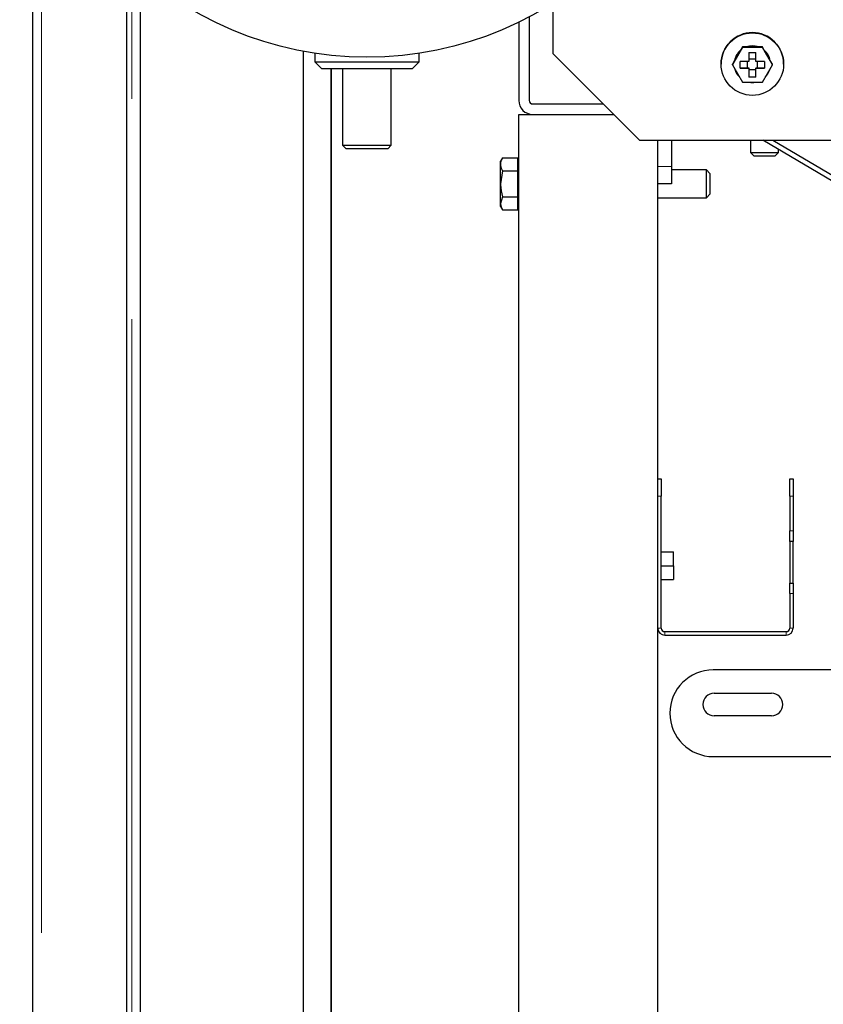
# Model space of a CAD drawing. Header units: millimetres. Extents: x 23 to 246, y 71 to 158.
# Tile 25 of 76: x 93.36 to 97.99, y 76.18 to 81.85. Entities that reach past the tile are written whole.
import ezdxf

# ---------------------------------------------------------------- set-up
doc = ezdxf.new("R2010")
doc.units = ezdxf.units.MM
doc.linetypes.add('PHANTOM', pattern=[12.7, 6.35, -1.27, 1.27, -1.27, 1.27, -1.27])

msp = doc.modelspace()

# ---------------------------------------------------------------- linework, layer by layer
at = {"color": 7, "linetype": 'Continuous', "lineweight": 25}
for p, q in [((93.4387, 73.7722), (93.4387, 83.0896)), ((93.9787, 82.166), (93.9787, 73.7722)), ((94.0587, 74.1405), (94.0587, 82.1166)), ((96.4337, 81.9425), (96.4337, 81.6534)), ((96.2987, 81.8642), (96.2987, 81.3822)), ((96.2387, 81.8337), (96.2387, 81.3822)), ((97.526, 81.6912), (97.5131, 81.6689)), ((97.526, 81.6877), (97.526, 81.6912)), ((97.5517, 81.6912), (97.526, 81.6912)), ((97.6157, 81.6912), (97.5517, 81.6912)), ((97.6415, 81.6912), (97.6157, 81.6912)), ((97.6415, 81.6877), (97.6415, 81.6912)), ((97.6543, 81.6689), (97.6415, 81.6912)), ((94.9987, 74.1622), (94.9987, 81.6657)), ((95.0637, 81.6548), (95.0637, 81.6042)), ((95.6637, 81.6042), (95.6637, 81.6548)), ((96.4337, 81.6534), (96.9337, 81.1539)), ((97.526, 81.6877), (97.4683, 81.5878)), ((97.5131, 81.6689), (97.4811, 81.6135)), ((97.6415, 81.6877), (97.526, 81.6877)), ((97.5637, 81.6581), (97.6037, 81.6581)), ((97.5637, 81.6581), (97.5637, 81.6078)), ((97.6037, 81.6078), (97.6037, 81.6581)), ((97.6992, 81.5878), (97.6415, 81.6877)), ((97.6863, 81.6135), (97.6543, 81.6689)), ((95.0637, 81.6042), (95.1037, 81.5642)), ((95.0637, 81.6042), (95.3637, 81.6042)), ((95.3637, 81.6042), (95.6637, 81.6042)), ((95.6237, 81.5642), (95.6637, 81.6042)), ((97.4037, 81.5935), (97.4037, 81.5922)), ((97.4811, 81.6135), (97.4683, 81.5913)), ((97.4683, 81.5878), (97.4683, 81.5913)), ((97.4683, 81.5878), (97.526, 81.4879)), ((97.5637, 81.6078), (97.5133, 81.6078)), ((97.5133, 81.5678), (97.5133, 81.6078)), ((97.5537, 81.6078), (97.5537, 81.5709)), ((97.6037, 81.6208), (97.5637, 81.6208)), ((97.6541, 81.6078), (97.6037, 81.6078)), ((97.6137, 81.5709), (97.6137, 81.6078)), ((97.6415, 81.4879), (97.6992, 81.5878)), ((97.6541, 81.6078), (97.6541, 81.5678)), ((97.6992, 81.5913), (97.6863, 81.6135)), ((97.6992, 81.5878), (97.6992, 81.5913)), ((97.7637, 81.5922), (97.7637, 81.5935)), ((95.3637, 81.5642), (95.1037, 81.5642)), ((95.1557, 81.5642), (95.1557, 74.1622)), ((95.1587, 74.1622), (95.1587, 81.5642)), ((95.2237, 81.5642), (95.2237, 81.1242)), ((95.6237, 81.5642), (95.3637, 81.5642)), ((95.5037, 81.1242), (95.5037, 81.5642)), ((97.5537, 81.5709), (97.5133, 81.5678)), ((97.5133, 81.5678), (97.5637, 81.5678)), ((97.5537, 81.5709), (97.5637, 81.5709)), ((97.5637, 81.5709), (97.5637, 81.5678)), ((97.5637, 81.5678), (97.5637, 81.5174)), ((97.5637, 81.5609), (97.6037, 81.5609)), ((97.6037, 81.5709), (97.6037, 81.5678)), ((97.6037, 81.5709), (97.6137, 81.5709)), ((97.6037, 81.5174), (97.6037, 81.5678)), ((97.6037, 81.5678), (97.6541, 81.5678)), ((97.6541, 81.5678), (97.6137, 81.5709)), ((97.526, 81.4879), (97.6415, 81.4879)), ((97.6037, 81.5174), (97.5637, 81.5174)), ((96.3187, 81.3622), (96.7253, 81.3622)), ((96.2387, 75.3022), (96.2387, 81.3022)), ((96.2387, 81.3022), (96.3187, 81.3022)), ((96.3187, 81.3022), (96.7853, 81.3022)), ((95.2237, 81.1242), (95.2437, 81.1042)), ((95.2237, 81.1242), (95.3637, 81.1242)), ((95.3637, 81.1242), (95.5037, 81.1242)), ((95.4837, 81.1042), (95.5037, 81.1242)), ((96.9337, 81.1539), (98.6397, 81.1539)), ((97.0387, 79.2022), (97.0387, 81.1539)), ((97.1187, 81.1539), (97.1187, 81.0022)), ((97.5737, 81.1539), (97.5737, 81.0822)), ((98.7141, 80.5203), (97.6436, 81.1539)), ((97.7017, 81.1539), (98.5397, 80.6579)), ((95.3637, 81.1042), (95.2437, 81.1042)), ((95.4837, 81.1042), (95.3637, 81.1042)), ((97.5737, 81.0822), (97.5937, 81.0622)), ((97.5737, 81.0822), (97.6757, 81.0822)), ((97.6757, 81.0822), (97.7337, 81.0822)), ((97.7137, 81.0622), (97.7337, 81.0822)), ((97.7337, 81.0822), (97.7337, 81.1006)), ((96.1443, 81.0523), (96.1327, 81.0322)), ((96.1327, 81.0147), (96.1327, 81.0322)), ((96.1327, 80.9022), (96.1327, 81.0147)), ((96.1443, 81.0523), (96.2327, 81.0523)), ((96.2327, 81.0147), (96.2327, 81.0523)), ((96.2387, 81.0322), (96.2327, 81.0322)), ((96.2327, 80.9772), (96.2327, 81.0147)), ((97.6702, 81.0622), (97.5937, 81.0622)), ((97.7137, 81.0622), (97.6702, 81.0622)), ((96.1443, 80.9772), (96.1327, 80.9022)), ((96.1443, 80.9772), (96.2327, 80.9772)), ((96.2327, 80.9022), (96.2327, 80.9772)), ((97.1187, 81.0022), (97.1187, 80.9022)), ((97.3187, 80.9822), (97.1187, 80.9822)), ((97.3387, 80.9622), (97.3187, 80.9822)), ((97.3187, 80.8622), (97.3187, 80.9822)), ((97.3387, 80.9622), (97.3387, 80.8722)), ((96.1327, 80.7896), (96.1327, 80.9022)), ((96.2327, 80.8271), (96.2327, 80.9022)), ((97.1187, 80.9022), (97.0387, 80.9022)), ((97.3187, 80.8222), (97.3187, 80.8622)), ((97.3187, 80.8222), (97.3387, 80.8422)), ((97.3387, 80.8722), (97.3387, 80.8422)), ((96.1443, 80.8271), (96.1327, 80.7896)), ((96.1327, 80.7722), (96.1327, 80.7896)), ((96.1443, 80.8271), (96.2327, 80.8271)), ((96.2327, 80.7896), (96.2327, 80.8271)), ((96.2327, 80.752), (96.2327, 80.7896)), ((97.0387, 80.8222), (97.3187, 80.8222)), ((96.1327, 80.7722), (96.1443, 80.752)), ((96.1443, 80.752), (96.2327, 80.752)), ((96.2327, 80.7722), (96.2387, 80.7722)), ((97.0387, 79.2022), (97.0587, 79.2022)), ((97.0387, 79.1022), (97.0387, 79.2022)), ((97.0587, 79.2022), (97.0587, 79.1022)), ((97.7987, 79.2022), (97.8187, 79.2022)), ((97.7987, 79.1022), (97.7987, 79.2022)), ((97.8187, 79.2022), (97.8187, 79.1022)), ((97.0387, 78.3422), (97.0387, 79.1022)), ((97.0587, 78.3422), (97.0587, 79.1022)), ((97.7987, 79.1022), (97.7987, 78.9022)), ((97.8187, 79.1022), (97.8187, 78.9022)), ((97.7987, 78.8422), (97.7987, 78.9022)), ((97.8187, 78.9022), (97.8187, 78.8422)), ((97.8187, 78.8422), (97.7987, 78.8422)), ((97.7987, 78.8422), (97.7987, 78.6022)), ((97.8187, 78.6022), (97.8187, 78.8422)), ((97.0587, 78.7822), (97.1287, 78.7822)), ((97.1287, 78.7022), (97.1287, 78.7822)), ((97.0587, 78.7022), (97.1287, 78.7022)), ((97.1287, 78.7022), (97.1287, 78.6222)), ((97.0587, 78.6222), (97.1287, 78.6222)), ((97.7987, 78.6022), (97.8187, 78.6022)), ((97.7987, 78.5422), (97.7987, 78.6022)), ((97.8187, 78.6022), (97.8187, 78.5422)), ((97.7987, 78.5422), (97.7987, 78.3422)), ((97.8187, 78.5422), (97.8187, 78.3422)), ((97.0387, 75.3022), (97.0387, 78.3422)), ((97.0787, 78.3222), (97.7787, 78.3222)), ((97.0787, 78.3022), (97.7787, 78.3022)), ((102.1728, 78.1022), (97.3587, 78.1022)), ((97.3637, 77.9672), (97.6937, 77.9672)), ((97.6937, 77.8372), (97.3637, 77.8372)), ((97.3587, 77.6022), (103.4394, 77.6022))]:
    msp.add_line(p, q, dxfattribs=at)
at = {"color": 8, "linetype": 'PHANTOM', "lineweight": 18}
for p, q in [((93.4887, 82.9362), (93.4887, 73.7722)), ((94.0087, 73.7722), (94.0087, 82.156)), ((97.1187, 81.0022), (97.0387, 81.0022)), ((97.0587, 79.1022), (97.0387, 79.1022)), ((97.8187, 79.1022), (97.7987, 79.1022)), ((97.7987, 78.9022), (97.8187, 78.9022)), ((97.8187, 78.5422), (97.7987, 78.5422)), ((97.0587, 78.3422), (97.0387, 78.3422)), ((97.0787, 78.3022), (97.0787, 78.3222)), ((97.7787, 78.3022), (97.7787, 78.3222)), ((97.7987, 78.3422), (97.8187, 78.3422))]:
    msp.add_line(p, q, dxfattribs=at)
at = {"color": 7, "linetype": 'Continuous', "lineweight": 25, "flags": 128}
for points in [[(97.5837, 81.6971), (97.5566, 81.6935), (97.5491, 81.6912)], [(97.6184, 81.6912), (97.6109, 81.6935), (97.5837, 81.6971)]]:
    msp.add_lwpolyline(points, dxfattribs=at)
at = {"color": 7, "linetype": 'Continuous', "lineweight": 25}
for centre, radius in [((95.3637, 83.6322), 2), ((97.5838, 81.592), 0.1799)]:
    msp.add_circle(centre, radius, dxfattribs=at)
for centre, radius, start, end in [((97.5836, 81.5934), 0.1799, 89.9714, 179.9739), ((97.5838, 81.5934), 0.1799, 0.0235, 90.0296), ((97.5837, 81.5911), 0.1051, 72.2648, 107.7352), ((97.5837, 81.5921), 0.105, 131.4666, 168.4844), ((97.5836, 81.5913), 0.1049, 132.217, 167.7403), ((97.5838, 81.5921), 0.105, 11.511, 48.538), ((97.5838, 81.5912), 0.1049, 12.2683, 47.7818), ((97.5836, 81.5913), 0.1049, 195.7181, 224.3274), ((97.5838, 81.5913), 0.1049, 315.6715, 345.3359), ((97.5837, 81.592), 0.1056, 260.3387, 279.6613), ((96.3187, 81.3822), 0.08, 180, 270), ((96.3187, 81.3822), 0.02, 180, 270), ((97.0787, 78.3422), 0.04, 180, 270), ((97.0787, 78.3422), 0.02, 180, 270), ((97.7787, 78.3422), 0.04, 270, 0), ((97.7787, 78.3422), 0.02, 270, 0), ((97.3587, 77.8522), 0.25, 90, 270), ((97.3637, 77.9022), 0.065, 90, 270), ((97.6937, 77.9022), 0.065, 270, 90)]:
    msp.add_arc(centre, radius, start, end, dxfattribs=at)
for points, knots in [([(96.1443, 81.0523), (96.1396, 81.0427), (96.1334, 81.0303), (96.1329, 81.0176), (96.1327, 81.0147)], [0, 0, 0, 0, 0.775805, 1, 1, 1, 1]), ([(96.1327, 81.0147), (96.1342, 81.0046), (96.1361, 80.9919), (96.143, 80.9797), (96.1443, 80.9772)], [0, 0, 0, 0, 0.798766, 1, 1, 1, 1]), ([(96.1327, 80.9022), (96.1327, 80.9004), (96.1329, 80.875), (96.1388, 80.8502), (96.1443, 80.8271)], [0, 0, 0, 0, 0.070208, 1, 1, 1, 1]), ([(96.1327, 80.7896), (96.1327, 80.7887), (96.1329, 80.776), (96.1388, 80.7636), (96.1443, 80.752)], [0, 0, 0, 0, 0.070215, 1, 1, 1, 1])]:
    msp.add_open_spline(points, degree=3, knots=knots, dxfattribs=at)

doc.saveas('drawing.dxf')
